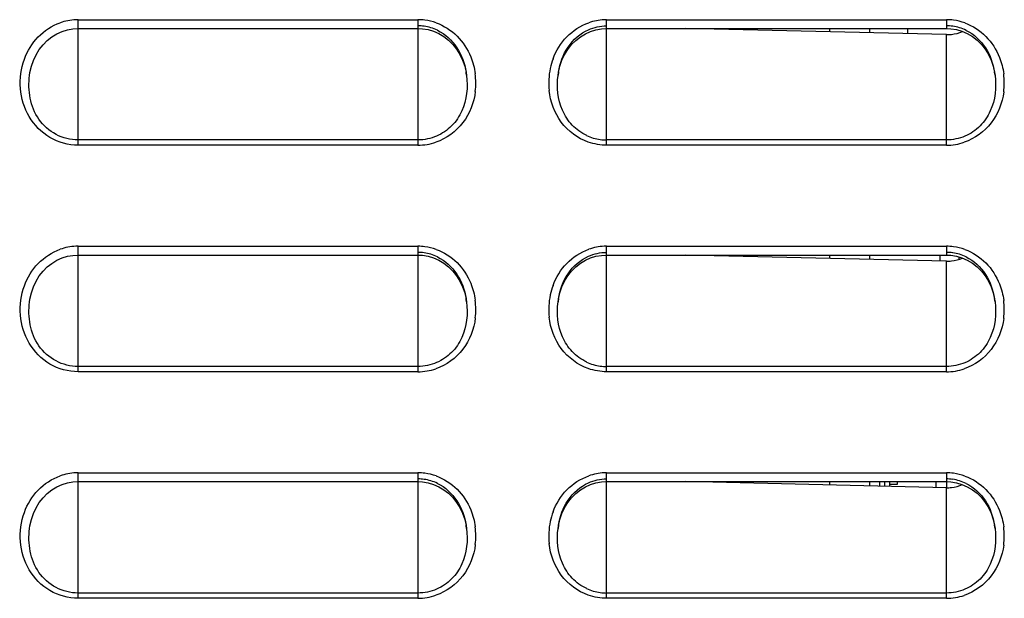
# Model space of a CAD drawing. Header units: millimetres. Extents: x 0 to 1000, y 0 to 850.
# Tile 27 of 80: x 180 to 219, y 498 to 521. Entities that reach past the tile are written whole.
import ezdxf

# ---------------------------------------------------------------- set-up
doc = ezdxf.new("R2010")
doc.units = ezdxf.units.MM
doc.header["$LTSCALE"] = 55.407407
for name, color, linetype in [('00_COMPONENTS', 7, 'CONTINUOUS'), ('CONGES', 7, 'CONTINUOUS'), ('DEPOUILLE', 7, 'CONTINUOUS')]:
    doc.layers.add(name, color=color, linetype=linetype)

msp = doc.modelspace()

# ---------------------------------------------------------------- linework, layer by layer
at = {"layer": '00_COMPONENTS', "color": 7, "linetype": 'CONTINUOUS'}
for p, q in [((212.463, 520.996), (212.463, 520.861)), ((214.063, 520.996), (214.063, 520.824)), ((212.463, 511.996), (212.463, 511.861)), ((214.063, 511.996), (214.063, 511.824)), ((216.863, 511.758), (216.863, 511.996)), ((217.613, 511.921), (217.613, 511.829)), ((212.463, 502.996), (212.463, 502.861)), ((214.063, 502.996), (214.063, 502.824)), ((214.463, 502.815), (214.463, 502.996)), ((214.663, 502.81), (214.663, 502.996)), ((214.863, 502.805), (214.863, 502.996)), ((215.163, 502.876), (214.863, 502.876)), ((215.163, 502.996), (215.163, 502.876)), ((216.713, 502.762), (216.713, 502.996)), ((217.113, 502.996), (217.113, 502.753))]:
    msp.add_line(p, q, dxfattribs=at)
at = {"layer": '00_COMPONENTS', "color": 6, "linetype": 'CONTINUOUS'}
msp.add_line((215.563, 520.996), (215.563, 520.789), dxfattribs=at)
at = {"layer": 'CONGES', "color": 9, "linetype": 'CONTINUOUS'}
for p, q in [((182.613, 516.359), (182.613, 521.346)), ((182.613, 521.346), (196.113, 521.346)), ((196.113, 521.346), (196.113, 516.359)), ((203.613, 516.359), (203.613, 521.346)), ((203.613, 521.346), (217.113, 521.346)), ((217.113, 521.346), (217.113, 520.996)), ((217.113, 516.359), (217.113, 520.753)), ((180.68, 519.129), (180.681, 519.138)), ((196.113, 516.569), (182.613, 516.569)), ((217.113, 516.569), (203.613, 516.569)), ((196.113, 516.359), (182.613, 516.359)), ((217.113, 516.359), (203.613, 516.359)), ((182.613, 507.359), (182.613, 512.346)), ((182.613, 512.346), (196.113, 512.346)), ((196.113, 512.346), (196.113, 507.359)), ((203.613, 507.359), (203.613, 512.346)), ((203.613, 512.346), (217.113, 512.346)), ((217.113, 512.346), (217.113, 511.996)), ((217.113, 507.359), (217.113, 511.753)), ((180.68, 510.129), (180.681, 510.138)), ((196.113, 507.569), (182.613, 507.569)), ((217.113, 507.569), (203.613, 507.569)), ((196.113, 507.359), (182.613, 507.359)), ((217.113, 507.359), (203.613, 507.359)), ((182.613, 498.359), (182.613, 503.346)), ((182.613, 503.346), (196.113, 503.346)), ((196.113, 503.346), (196.113, 498.359)), ((203.613, 498.359), (203.613, 503.346)), ((203.613, 503.346), (217.113, 503.346)), ((217.113, 503.346), (217.113, 502.996)), ((217.113, 498.359), (217.113, 502.753)), ((180.68, 501.129), (180.681, 501.138)), ((196.113, 498.569), (182.613, 498.569)), ((217.113, 498.569), (203.613, 498.569)), ((196.113, 498.359), (182.613, 498.359)), ((217.113, 498.359), (203.613, 498.359))]:
    msp.add_line(p, q, dxfattribs=at)
at = {"layer": 'CONGES', "color": 7, "linetype": 'CONTINUOUS'}
for p, q in [((181.569, 520.666), (181.766, 520.786)), ((181.766, 520.786), (181.974, 520.879)), ((181.974, 520.879), (182.188, 520.945)), ((182.188, 520.945), (182.405, 520.983)), ((182.405, 520.983), (182.613, 520.996)), ((182.613, 520.996), (196.113, 520.996)), ((196.113, 520.996), (196.293, 520.987)), ((196.293, 520.987), (196.514, 520.95)), ((196.514, 520.95), (196.732, 520.886)), ((196.732, 520.886), (196.943, 520.794)), ((196.943, 520.794), (197.144, 520.675)), ((202.57, 520.667), (202.767, 520.786)), ((202.767, 520.786), (202.975, 520.879)), ((202.975, 520.879), (203.189, 520.945)), ((203.189, 520.945), (203.406, 520.984)), ((203.406, 520.984), (203.613, 520.996)), ((203.613, 520.996), (217.113, 520.996)), ((217.113, 520.996), (217.293, 520.987)), ((217.293, 520.987), (217.514, 520.95)), ((217.514, 520.95), (217.732, 520.886)), ((217.732, 520.886), (217.943, 520.794)), ((217.943, 520.794), (218.144, 520.675)), ((181.217, 520.353), (181.385, 520.521)), ((181.385, 520.521), (181.569, 520.666)), ((197.144, 520.675), (197.331, 520.53)), ((197.331, 520.53), (197.501, 520.361)), ((202.218, 520.354), (202.386, 520.522)), ((202.386, 520.522), (202.57, 520.667)), ((218.144, 520.675), (218.331, 520.53)), ((218.331, 520.53), (218.502, 520.361)), ((180.941, 519.956), (181.069, 520.164)), ((181.069, 520.164), (181.217, 520.353)), ((197.501, 520.361), (197.652, 520.171)), ((197.652, 520.171), (197.782, 519.962)), ((201.941, 519.956), (202.069, 520.164)), ((202.069, 520.164), (202.218, 520.354)), ((218.502, 520.361), (218.652, 520.171)), ((218.652, 520.171), (218.782, 519.961)), ((180.754, 519.493), (180.835, 519.731)), ((180.835, 519.731), (180.941, 519.956)), ((197.782, 519.962), (197.889, 519.736)), ((197.889, 519.736), (197.972, 519.496)), ((201.754, 519.494), (201.835, 519.732)), ((201.835, 519.732), (201.941, 519.956)), ((218.782, 519.961), (218.889, 519.736)), ((218.889, 519.736), (218.972, 519.496)), ((180.68, 519.129), (180.697, 519.245)), ((180.697, 519.245), (180.754, 519.493)), ((197.972, 519.496), (198.029, 519.246)), ((198.029, 519.246), (198.046, 519.131)), ((201.68, 519.131), (201.697, 519.245)), ((201.697, 519.245), (201.754, 519.494)), ((218.972, 519.496), (219.029, 519.246)), ((219.029, 519.246), (219.046, 519.131)), ((198.045, 519.138), (198.046, 519.133)), ((201.68, 519.131), (201.681, 519.138)), ((219.045, 519.138), (219.046, 519.131)), ((181.569, 511.666), (181.766, 511.786)), ((181.766, 511.786), (181.974, 511.879)), ((181.974, 511.879), (182.188, 511.945)), ((182.188, 511.945), (182.405, 511.983)), ((182.405, 511.983), (182.613, 511.996)), ((182.613, 511.996), (196.113, 511.996)), ((196.113, 511.996), (196.293, 511.987)), ((196.293, 511.987), (196.514, 511.95)), ((196.514, 511.95), (196.732, 511.886)), ((196.732, 511.886), (196.943, 511.794)), ((196.943, 511.794), (197.144, 511.675)), ((202.57, 511.667), (202.767, 511.786)), ((202.767, 511.786), (202.975, 511.879)), ((202.975, 511.879), (203.189, 511.945)), ((203.189, 511.945), (203.406, 511.984)), ((203.406, 511.984), (203.613, 511.996)), ((203.613, 511.996), (217.113, 511.996)), ((217.113, 511.996), (217.293, 511.987)), ((217.293, 511.987), (217.514, 511.95)), ((217.514, 511.95), (217.732, 511.886)), ((217.732, 511.886), (217.943, 511.794)), ((217.943, 511.794), (218.144, 511.675)), ((181.217, 511.353), (181.385, 511.521)), ((181.385, 511.521), (181.569, 511.666)), ((197.144, 511.675), (197.331, 511.53)), ((197.331, 511.53), (197.501, 511.361)), ((202.218, 511.354), (202.386, 511.522)), ((202.386, 511.522), (202.57, 511.667)), ((218.144, 511.675), (218.331, 511.53)), ((218.331, 511.53), (218.502, 511.361)), ((180.941, 510.956), (181.069, 511.164)), ((181.069, 511.164), (181.217, 511.353)), ((197.501, 511.361), (197.652, 511.171)), ((197.652, 511.171), (197.782, 510.962)), ((201.941, 510.956), (202.069, 511.164)), ((202.069, 511.164), (202.218, 511.354)), ((218.502, 511.361), (218.652, 511.171)), ((218.652, 511.171), (218.782, 510.961)), ((180.754, 510.493), (180.835, 510.731)), ((180.835, 510.731), (180.941, 510.956)), ((197.782, 510.962), (197.889, 510.736)), ((197.889, 510.736), (197.972, 510.496)), ((201.754, 510.494), (201.835, 510.732)), ((201.835, 510.732), (201.941, 510.956)), ((218.782, 510.961), (218.889, 510.736)), ((218.889, 510.736), (218.972, 510.496)), ((180.68, 510.129), (180.697, 510.245)), ((180.697, 510.245), (180.754, 510.493)), ((197.972, 510.496), (198.029, 510.246)), ((198.029, 510.246), (198.046, 510.131)), ((201.68, 510.131), (201.697, 510.245)), ((201.697, 510.245), (201.754, 510.494)), ((218.972, 510.496), (219.029, 510.246)), ((219.029, 510.246), (219.046, 510.131)), ((198.045, 510.138), (198.046, 510.133)), ((201.68, 510.131), (201.681, 510.138)), ((219.045, 510.138), (219.046, 510.131)), ((181.569, 502.666), (181.766, 502.786)), ((181.766, 502.786), (181.974, 502.879)), ((181.974, 502.879), (182.188, 502.945)), ((182.188, 502.945), (182.405, 502.983)), ((182.405, 502.983), (182.613, 502.996)), ((182.613, 502.996), (196.113, 502.996)), ((196.113, 502.996), (196.293, 502.987)), ((196.293, 502.987), (196.514, 502.95)), ((196.514, 502.95), (196.732, 502.886)), ((196.732, 502.886), (196.943, 502.794)), ((196.943, 502.794), (197.144, 502.675)), ((202.57, 502.667), (202.767, 502.786)), ((202.767, 502.786), (202.975, 502.879)), ((202.975, 502.879), (203.189, 502.945)), ((203.189, 502.945), (203.406, 502.984)), ((203.406, 502.984), (203.613, 502.996)), ((203.613, 502.996), (217.113, 502.996)), ((217.113, 502.996), (217.293, 502.987)), ((217.293, 502.987), (217.514, 502.95)), ((217.514, 502.95), (217.732, 502.886)), ((217.732, 502.886), (217.943, 502.794)), ((217.943, 502.794), (218.144, 502.675)), ((181.217, 502.353), (181.385, 502.521)), ((181.385, 502.521), (181.569, 502.666)), ((197.144, 502.675), (197.331, 502.53)), ((197.331, 502.53), (197.501, 502.361)), ((202.218, 502.354), (202.386, 502.522)), ((202.386, 502.522), (202.57, 502.667)), ((218.144, 502.675), (218.331, 502.53)), ((218.331, 502.53), (218.502, 502.361)), ((180.941, 501.956), (181.069, 502.164)), ((181.069, 502.164), (181.217, 502.353)), ((197.501, 502.361), (197.652, 502.171)), ((197.652, 502.171), (197.782, 501.962)), ((201.941, 501.956), (202.069, 502.164)), ((202.069, 502.164), (202.218, 502.354)), ((218.502, 502.361), (218.652, 502.171)), ((218.652, 502.171), (218.782, 501.961)), ((180.754, 501.493), (180.835, 501.731)), ((180.835, 501.731), (180.941, 501.956)), ((197.782, 501.962), (197.889, 501.736)), ((197.889, 501.736), (197.972, 501.496)), ((201.754, 501.494), (201.835, 501.732)), ((201.835, 501.732), (201.941, 501.956)), ((218.782, 501.961), (218.889, 501.736)), ((218.889, 501.736), (218.972, 501.496)), ((180.68, 501.129), (180.697, 501.245)), ((180.697, 501.245), (180.754, 501.493)), ((197.972, 501.496), (198.029, 501.246)), ((198.029, 501.246), (198.046, 501.131)), ((201.68, 501.131), (201.697, 501.245)), ((201.697, 501.245), (201.754, 501.494)), ((218.972, 501.496), (219.029, 501.246)), ((219.029, 501.246), (219.046, 501.131)), ((198.045, 501.138), (198.046, 501.133)), ((201.68, 501.131), (201.681, 501.138)), ((219.045, 501.138), (219.046, 501.131))]:
    msp.add_line(p, q, dxfattribs=at)
at = {"layer": 'CONGES', "color": 9, "linetype": 'CONTINUOUS'}
for centre, radius, start, end in [((182.616, 519.171), 2.175, 92.5917, 109.347), ((182.613, 519.195), 2.15, 90.0007, 92.5303), ((196.113, 519.19), 2.156, 82.5312, 89.9899), ((196.109, 519.172), 2.173, 70.3743, 82.5033), ((203.616, 519.171), 2.174, 92.5767, 109.2418), ((203.613, 519.195), 2.15, 90.0005, 92.5163), ((217.113, 519.189), 2.156, 82.4659, 89.9894), ((217.109, 519.172), 2.174, 70.1988, 82.4372), ((204.033, 518.845), 2.72, 159.7096, 167.9878), ((195.63, 518.832), 2.784, 353.0497, 7.582), ((204.103, 518.831), 2.792, 168.0061, 186.1915), ((216.631, 518.832), 2.784, 352.6129, 7.5139), ((196.11, 518.579), 2.219, 270.0758, 288.8247), ((217.11, 518.578), 2.219, 270.0745, 288.7281), ((182.616, 510.171), 2.175, 92.5917, 109.347), ((182.613, 510.195), 2.15, 90.0007, 92.5303), ((196.113, 510.19), 2.156, 82.5312, 89.9899), ((196.109, 510.172), 2.173, 70.3743, 82.5033), ((203.616, 510.171), 2.174, 92.5767, 109.2418), ((203.613, 510.195), 2.15, 90.0005, 92.5163), ((217.113, 510.189), 2.156, 82.4659, 89.9894), ((217.109, 510.172), 2.174, 70.1988, 82.4372), ((204.033, 509.845), 2.72, 159.7096, 167.9878), ((195.63, 509.832), 2.784, 353.0497, 7.582), ((204.103, 509.831), 2.792, 168.0061, 186.1915), ((216.631, 509.832), 2.784, 352.6129, 7.5139), ((196.11, 509.579), 2.219, 270.0758, 288.8247), ((217.11, 509.578), 2.219, 270.0745, 288.7281), ((182.616, 501.171), 2.175, 92.5917, 109.347), ((182.613, 501.195), 2.15, 90.0007, 92.5303), ((196.113, 501.19), 2.156, 82.5312, 89.9899), ((196.109, 501.172), 2.173, 70.3743, 82.5033), ((203.616, 501.171), 2.174, 92.5767, 109.2418), ((203.613, 501.195), 2.15, 90.0005, 92.5163), ((217.113, 501.189), 2.156, 82.4659, 89.9894), ((217.109, 501.172), 2.174, 70.1988, 82.4372), ((204.033, 500.845), 2.72, 159.7096, 167.9878), ((195.63, 500.832), 2.784, 353.0497, 7.582), ((204.103, 500.831), 2.792, 168.0061, 186.1915), ((216.631, 500.832), 2.784, 352.6129, 7.5139), ((196.11, 500.579), 2.219, 270.0758, 288.8247), ((217.11, 500.578), 2.219, 270.0745, 288.7281)]:
    msp.add_arc(centre, radius, start, end, dxfattribs=at)
at = {"layer": 'CONGES', "color": 7, "linetype": 'CONTINUOUS'}
for centre, radius, start, end in [((196.113, 519.324), 1.779, 81.9917, 89.9889), ((196.108, 519.304), 1.799, 64.2754, 81.9203), ((217.113, 519.324), 1.779, 81.922, 89.9883), ((217.107, 519.304), 1.8, 64.0442, 81.8485), ((195.002, 518.752), 3.068, 7.2198, 9.6565), ((204.713, 518.753), 3.056, 170.4252, 171.8329), ((216.012, 518.754), 3.057, 7.2107, 9.5003), ((204.758, 518.746), 3.102, 171.8309, 172.7546), ((203.616, 518.459), 1.89, 245.0319, 262.203), ((203.613, 518.448), 1.879, 262.2534, 269.9908), ((196.113, 510.324), 1.779, 81.9917, 89.9889), ((196.108, 510.304), 1.799, 64.2754, 81.9203), ((217.113, 510.324), 1.779, 81.922, 89.9883), ((217.107, 510.304), 1.8, 64.0442, 81.8485), ((195.002, 509.752), 3.068, 7.2198, 9.6565), ((204.713, 509.753), 3.056, 170.4252, 171.8329), ((216.012, 509.754), 3.057, 7.2107, 9.5003), ((204.758, 509.746), 3.102, 171.8309, 172.7546), ((203.616, 509.459), 1.89, 245.0319, 262.203), ((203.613, 509.448), 1.879, 262.2534, 269.9908), ((196.113, 501.324), 1.779, 81.9917, 89.9889), ((196.108, 501.304), 1.799, 64.2754, 81.9203), ((217.113, 501.324), 1.779, 81.922, 89.9883), ((217.107, 501.304), 1.8, 64.0442, 81.8485), ((195.002, 500.752), 3.068, 7.2198, 9.6565), ((204.713, 500.753), 3.056, 170.4252, 171.8329), ((216.012, 500.754), 3.057, 7.2107, 9.5003), ((204.758, 500.746), 3.102, 171.8309, 172.7546), ((203.616, 500.459), 1.89, 245.0319, 262.203), ((203.613, 500.448), 1.879, 262.2534, 269.9908)]:
    msp.add_arc(centre, radius, start, end, dxfattribs=at)
at = {"layer": 'CONGES', "color": 9, "linetype": 'CONTINUOUS'}
for points, knots in [([(180.476, 519.773), (180.595, 520.099), (180.964, 520.713), (181.569, 521.108), (181.896, 521.223)], [0, 0, 0, 0, 0.500542, 1, 1, 1, 1]), ([(196.839, 521.22), (197.147, 521.11), (197.72, 520.743), (198.086, 520.177), (198.211, 519.874)], [0, 0, 0, 0, 0.49949, 1, 1, 1, 1]), ([(201.482, 519.788), (201.602, 520.112), (201.972, 520.72), (202.575, 521.111), (202.9, 521.224)], [0, 0, 0, 0, 0.500533, 1, 1, 1, 1]), ([(217.846, 521.217), (218.156, 521.105), (218.733, 520.732), (219.098, 520.157), (219.221, 519.849)], [0, 0, 0, 0, 0.499476, 1, 1, 1, 1]), ([(182.613, 516.359), (182.225, 516.359), (181.432, 516.576), (180.583, 517.449), (180.235, 518.606), (180.343, 519.406), (180.476, 519.773)], [0, 0, 0, 0, 0.249294, 0.499097, 0.749536, 1, 1, 1, 1]), ([(182.613, 516.569), (182.311, 516.569), (181.696, 516.721), (180.995, 517.351), (180.653, 518.217), (180.643, 518.831), (180.68, 519.129)], [0, 0, 0, 0, 0.250418, 0.500981, 0.751154, 1, 1, 1, 1]), ([(198.394, 518.495), (198.34, 518.054), (198.009, 517.181), (197.245, 516.621), (196.826, 516.478)], [0, 0, 0, 0, 0.500898, 1, 1, 1, 1]), ([(202.884, 516.484), (202.464, 516.631), (201.699, 517.202), (201.377, 518.085), (201.328, 518.53)], [0, 0, 0, 0, 0.499079, 1, 1, 1, 1]), ([(219.391, 518.474), (219.334, 518.036), (219, 517.171), (218.239, 516.618), (217.823, 516.477)], [0, 0, 0, 0, 0.500879, 1, 1, 1, 1]), ([(180.476, 510.773), (180.595, 511.099), (180.964, 511.713), (181.569, 512.108), (181.896, 512.223)], [0, 0, 0, 0, 0.500542, 1, 1, 1, 1]), ([(196.839, 512.22), (197.147, 512.11), (197.72, 511.743), (198.086, 511.177), (198.211, 510.874)], [0, 0, 0, 0, 0.49949, 1, 1, 1, 1]), ([(201.482, 510.788), (201.602, 511.112), (201.972, 511.72), (202.575, 512.111), (202.9, 512.224)], [0, 0, 0, 0, 0.500533, 1, 1, 1, 1]), ([(217.846, 512.217), (218.156, 512.105), (218.733, 511.732), (219.098, 511.157), (219.221, 510.849)], [0, 0, 0, 0, 0.499476, 1, 1, 1, 1]), ([(182.613, 507.359), (182.225, 507.359), (181.432, 507.576), (180.583, 508.449), (180.235, 509.606), (180.343, 510.406), (180.476, 510.773)], [0, 0, 0, 0, 0.249294, 0.499097, 0.749536, 1, 1, 1, 1]), ([(182.613, 507.569), (182.311, 507.569), (181.696, 507.721), (180.995, 508.351), (180.653, 509.217), (180.643, 509.831), (180.68, 510.129)], [0, 0, 0, 0, 0.250418, 0.500981, 0.751154, 1, 1, 1, 1]), ([(198.394, 509.495), (198.34, 509.054), (198.009, 508.181), (197.245, 507.621), (196.826, 507.478)], [0, 0, 0, 0, 0.500898, 1, 1, 1, 1]), ([(202.884, 507.484), (202.464, 507.631), (201.699, 508.202), (201.377, 509.085), (201.328, 509.53)], [0, 0, 0, 0, 0.499079, 1, 1, 1, 1]), ([(219.391, 509.474), (219.334, 509.036), (219, 508.171), (218.239, 507.618), (217.823, 507.477)], [0, 0, 0, 0, 0.500879, 1, 1, 1, 1]), ([(180.476, 501.773), (180.595, 502.099), (180.964, 502.713), (181.569, 503.108), (181.896, 503.223)], [0, 0, 0, 0, 0.500542, 1, 1, 1, 1]), ([(196.839, 503.22), (197.147, 503.11), (197.72, 502.743), (198.086, 502.177), (198.211, 501.874)], [0, 0, 0, 0, 0.49949, 1, 1, 1, 1]), ([(201.482, 501.788), (201.602, 502.112), (201.972, 502.72), (202.575, 503.111), (202.9, 503.224)], [0, 0, 0, 0, 0.500533, 1, 1, 1, 1]), ([(217.846, 503.217), (218.156, 503.105), (218.733, 502.732), (219.098, 502.157), (219.221, 501.849)], [0, 0, 0, 0, 0.499476, 1, 1, 1, 1]), ([(182.613, 498.359), (182.225, 498.359), (181.432, 498.576), (180.583, 499.449), (180.235, 500.606), (180.343, 501.406), (180.476, 501.773)], [0, 0, 0, 0, 0.249294, 0.499097, 0.749536, 1, 1, 1, 1]), ([(182.613, 498.569), (182.311, 498.569), (181.696, 498.721), (180.995, 499.351), (180.653, 500.217), (180.643, 500.831), (180.68, 501.129)], [0, 0, 0, 0, 0.250418, 0.500981, 0.751154, 1, 1, 1, 1]), ([(198.394, 500.495), (198.34, 500.054), (198.009, 499.181), (197.245, 498.621), (196.826, 498.478)], [0, 0, 0, 0, 0.500898, 1, 1, 1, 1]), ([(202.884, 498.484), (202.464, 498.631), (201.699, 499.202), (201.377, 500.085), (201.328, 500.53)], [0, 0, 0, 0, 0.499079, 1, 1, 1, 1]), ([(219.391, 500.474), (219.334, 500.036), (219, 499.171), (218.239, 498.618), (217.823, 498.477)], [0, 0, 0, 0, 0.500879, 1, 1, 1, 1])]:
    msp.add_open_spline(points, degree=3, knots=knots, dxfattribs=at)
at = {"layer": 'CONGES', "color": 7, "linetype": 'CONTINUOUS'}
for points, knots in [([(196.889, 520.925), (197.2, 520.775), (197.737, 520.279), (197.968, 519.607), (198.026, 519.267)], [0, 0, 0, 0, 0.500655, 1, 1, 1, 1]), ([(201.699, 519.261), (201.758, 519.611), (201.997, 520.303), (202.562, 520.803), (202.886, 520.948)], [0, 0, 0, 0, 0.499536, 1, 1, 1, 1]), ([(217.895, 520.922), (218.206, 520.771), (218.742, 520.272), (218.97, 519.599), (219.027, 519.259)], [0, 0, 0, 0, 0.50067, 1, 1, 1, 1]), ([(198.046, 519.133), (198.105, 518.663), (198.031, 517.903), (197.486, 517.096), (197.076, 516.816), (196.855, 516.721)], [0, 0, 0, 0, 0.496221, 0.74802, 1, 1, 1, 1]), ([(202.819, 516.745), (202.605, 516.845), (202.212, 517.129), (201.692, 517.928), (201.623, 518.67), (201.68, 519.131)], [0, 0, 0, 0, 0.252037, 0.503905, 1, 1, 1, 1]), ([(219.046, 519.131), (219.104, 518.66), (219.03, 517.9), (218.483, 517.093), (218.073, 516.814), (217.851, 516.72)], [0, 0, 0, 0, 0.496218, 0.748019, 1, 1, 1, 1]), ([(196.889, 511.925), (197.2, 511.775), (197.737, 511.279), (197.968, 510.607), (198.026, 510.267)], [0, 0, 0, 0, 0.500655, 1, 1, 1, 1]), ([(201.699, 510.261), (201.758, 510.611), (201.997, 511.303), (202.562, 511.803), (202.886, 511.948)], [0, 0, 0, 0, 0.499536, 1, 1, 1, 1]), ([(217.895, 511.922), (218.206, 511.771), (218.742, 511.272), (218.97, 510.599), (219.027, 510.259)], [0, 0, 0, 0, 0.50067, 1, 1, 1, 1]), ([(198.046, 510.133), (198.105, 509.663), (198.031, 508.903), (197.486, 508.096), (197.076, 507.816), (196.855, 507.721)], [0, 0, 0, 0, 0.496221, 0.74802, 1, 1, 1, 1]), ([(202.819, 507.745), (202.605, 507.845), (202.212, 508.129), (201.692, 508.928), (201.623, 509.67), (201.68, 510.131)], [0, 0, 0, 0, 0.252037, 0.503905, 1, 1, 1, 1]), ([(219.046, 510.131), (219.104, 509.66), (219.03, 508.9), (218.483, 508.093), (218.073, 507.814), (217.851, 507.72)], [0, 0, 0, 0, 0.496218, 0.748019, 1, 1, 1, 1]), ([(196.889, 502.925), (197.2, 502.775), (197.737, 502.279), (197.968, 501.607), (198.026, 501.267)], [0, 0, 0, 0, 0.500655, 1, 1, 1, 1]), ([(201.699, 501.261), (201.758, 501.611), (201.997, 502.303), (202.562, 502.803), (202.886, 502.948)], [0, 0, 0, 0, 0.499536, 1, 1, 1, 1]), ([(217.895, 502.922), (218.206, 502.771), (218.742, 502.272), (218.97, 501.599), (219.027, 501.259)], [0, 0, 0, 0, 0.50067, 1, 1, 1, 1]), ([(198.046, 501.133), (198.105, 500.663), (198.031, 499.903), (197.486, 499.096), (197.076, 498.816), (196.855, 498.721)], [0, 0, 0, 0, 0.496221, 0.74802, 1, 1, 1, 1]), ([(202.819, 498.745), (202.605, 498.845), (202.212, 499.129), (201.692, 499.928), (201.623, 500.67), (201.68, 501.131)], [0, 0, 0, 0, 0.252037, 0.503905, 1, 1, 1, 1]), ([(219.046, 501.131), (219.104, 500.66), (219.03, 499.9), (218.483, 499.093), (218.073, 498.814), (217.851, 498.72)], [0, 0, 0, 0, 0.496218, 0.748019, 1, 1, 1, 1])]:
    msp.add_open_spline(points, degree=3, knots=knots, dxfattribs=at)
for points in [[(202.886, 520.948), (203.112, 521.049), (203.365, 521.103), (203.613, 521.103)], [(196.855, 516.721), (196.623, 516.622), (196.366, 516.569), (196.113, 516.569)], [(217.851, 516.72), (217.62, 516.621), (217.364, 516.569), (217.113, 516.569)], [(202.886, 511.948), (203.112, 512.049), (203.365, 512.103), (203.613, 512.103)], [(196.855, 507.721), (196.623, 507.622), (196.366, 507.569), (196.113, 507.569)], [(217.851, 507.72), (217.62, 507.621), (217.364, 507.569), (217.113, 507.569)], [(202.886, 502.948), (203.112, 503.049), (203.365, 503.103), (203.613, 503.103)], [(196.855, 498.721), (196.623, 498.622), (196.366, 498.569), (196.113, 498.569)], [(217.851, 498.72), (217.62, 498.621), (217.364, 498.569), (217.113, 498.569)]]:
    msp.add_open_spline(points, degree=3, dxfattribs=at)
at = {"layer": 'CONGES', "color": 9, "linetype": 'CONTINUOUS'}
for points in [[(198.211, 519.874), (198.299, 519.658), (198.359, 519.43), (198.39, 519.199)], [(219.221, 519.849), (219.304, 519.64), (219.361, 519.419), (219.391, 519.196)], [(203.613, 516.359), (203.367, 516.359), (203.117, 516.402), (202.884, 516.484)], [(198.211, 510.874), (198.299, 510.658), (198.359, 510.43), (198.39, 510.199)], [(219.221, 510.849), (219.304, 510.64), (219.361, 510.419), (219.391, 510.196)], [(203.613, 507.359), (203.367, 507.359), (203.117, 507.402), (202.884, 507.484)], [(198.211, 501.874), (198.299, 501.658), (198.359, 501.43), (198.39, 501.199)], [(219.221, 501.849), (219.304, 501.64), (219.361, 501.419), (219.391, 501.196)], [(203.613, 498.359), (203.367, 498.359), (203.117, 498.402), (202.884, 498.484)]]:
    msp.add_open_spline(points, degree=3, dxfattribs=at)
at = {"layer": 'DEPOUILLE', "color": 7, "linetype": 'CONTINUOUS'}
for p, q in [((217.113, 520.753), (206.738, 520.996)), ((217.113, 511.753), (206.738, 511.996)), ((217.113, 502.753), (206.738, 502.996))]:
    msp.add_line(p, q, dxfattribs=at)
for centre in [(217.148, 522.261), (217.148, 513.261), (217.148, 504.261)]:
    msp.add_arc(centre, 1.509, 268.6803, 276.4563, dxfattribs=at)
for points in [[(217.317, 520.762), (217.465, 520.778), (217.613, 520.817), (217.749, 520.877)], [(217.317, 511.762), (217.465, 511.778), (217.613, 511.817), (217.749, 511.877)], [(217.317, 502.762), (217.465, 502.778), (217.613, 502.817), (217.749, 502.877)]]:
    msp.add_open_spline(points, degree=3, dxfattribs=at)

doc.saveas('drawing.dxf')
